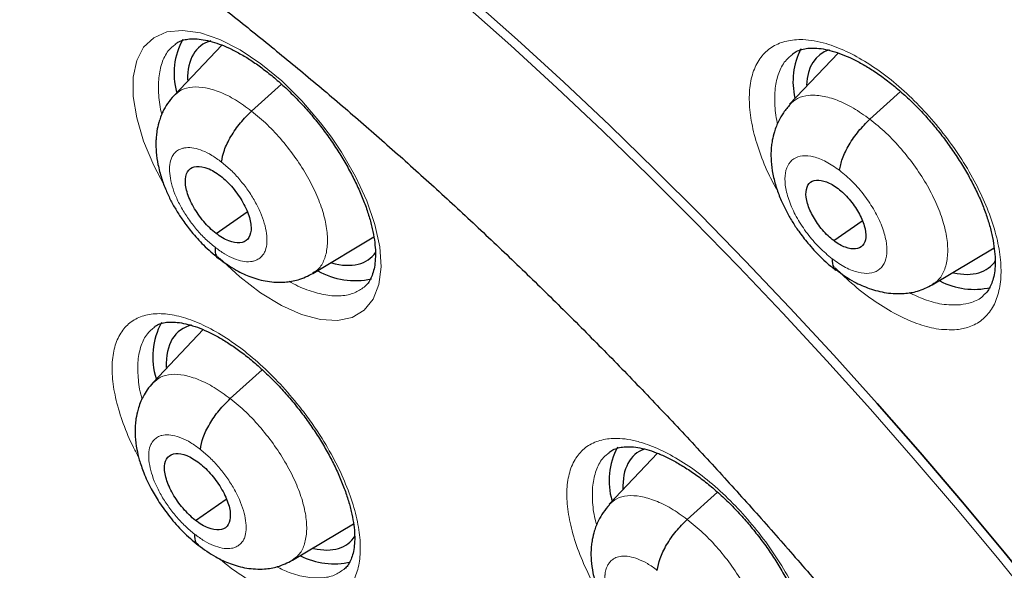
# Model space of a CAD drawing. Header units: millimetres. Extents: x 8 to 2230, y 12 to 2204.
# Tile 133 of 162: x 2051.57 to 2062.43, y 850.45 to 856.53. Entities that reach past the tile are written whole.
import ezdxf

# ---------------------------------------------------------------- set-up
doc = ezdxf.new("R2010")
doc.units = ezdxf.units.MM

msp = doc.modelspace()

# ---------------------------------------------------------------- linework, layer by layer
at = {"color": 7, "linetype": 'Continuous', "lineweight": 30}
for p, q in [((2053.798, 856.248), (2053.272, 855.692)), ((2060.6, 856.16), (2060.065, 855.595)), ((2054.127, 855.519), (2054.456, 855.817)), ((2060.95, 855.429), (2061.288, 855.735)), ((2053.735, 854.168), (2054.077, 854.406)), ((2060.552, 854.089), (2060.866, 854.307)), ((2054.803, 853.727), (2055.476, 854.129)), ((2061.639, 853.601), (2062.322, 854.009)), ((2053.594, 853.106), (2053.04, 852.521)), ((2053.892, 852.345), (2054.244, 852.664)), ((2058.606, 851.742), (2058.073, 851.179)), ((2058.935, 851.011), (2059.268, 851.313)), ((2053.508, 851.001), (2053.846, 851.236)), ((2054.577, 850.56), (2055.253, 850.964))]:
    msp.add_line(p, q, dxfattribs=at)
at = {"color": 7, "linetype": 'Continuous', "lineweight": 30, "flags": 128}
for points in [[(2051.375, 860.666), (2051.891, 860.335), (2052.408, 859.991), (2052.927, 859.632), (2053.446, 859.26), (2053.965, 858.875), (2054.484, 858.477), (2055.003, 858.066), (2055.52, 857.643), (2056.036, 857.209), (2056.551, 856.763), (2057.063, 856.305), (2057.572, 855.837), (2058.079, 855.359), (2058.582, 854.87), (2059.081, 854.372), (2059.576, 853.864), (2060.066, 853.348), (2060.552, 852.824), (2061.031, 852.291), (2061.505, 851.751), (2061.973, 851.203), (2062.434, 850.649), (2062.889, 850.089)], [(2062.889, 850.089), (2062.434, 850.649), (2061.973, 851.203), (2061.505, 851.751), (2061.031, 852.291), (2060.552, 852.824), (2060.066, 853.348), (2059.576, 853.864), (2059.081, 854.372), (2058.582, 854.87), (2058.079, 855.359), (2057.572, 855.837), (2057.063, 856.305), (2056.551, 856.763), (2056.036, 857.209), (2055.52, 857.643), (2055.003, 858.066), (2054.484, 858.477), (2053.965, 858.875), (2053.446, 859.26), (2052.927, 859.632), (2052.408, 859.991), (2051.891, 860.335), (2051.375, 860.666)]]:
    msp.add_lwpolyline(points, dxfattribs=at)
at = {"color": 252, "linetype": 'Continuous', "lineweight": 0, "flags": 128}
for points in [[(2051.3, 860.604), (2051.815, 860.274), (2052.333, 859.929), (2052.851, 859.57), (2053.37, 859.198), (2053.889, 858.813), (2054.408, 858.415), (2054.927, 858.004), (2055.445, 857.582), (2055.961, 857.147), (2056.475, 856.701), (2056.987, 856.244), (2057.497, 855.775), (2058.003, 855.297), (2058.506, 854.808), (2059.005, 854.31), (2059.5, 853.803), (2059.991, 853.287), (2060.476, 852.762), (2060.956, 852.229), (2061.429, 851.689), (2061.897, 851.142), (2062.358, 850.588), (2062.813, 850.027)], [(2053.157, 854.709), (2053.047, 854.92), (2052.935, 855.187), (2052.859, 855.443), (2052.821, 855.681), (2052.821, 855.894), (2052.86, 856.077), (2052.936, 856.223), (2053.049, 856.329), (2053.193, 856.392), (2053.366, 856.41), (2053.562, 856.383), (2053.776, 856.31), (2054.001, 856.195), (2054.231, 856.041), (2054.461, 855.852), (2054.682, 855.633), (2054.889, 855.391), (2055.009, 855.231), (2055.119, 855.066), (2055.274, 854.797), (2055.399, 854.528), (2055.488, 854.267), (2055.541, 854.021), (2055.556, 853.798), (2055.531, 853.603), (2055.468, 853.443), (2055.369, 853.321), (2055.237, 853.242), (2055.074, 853.206), (2054.886, 853.217), (2054.678, 853.273), (2054.457, 853.372), (2054.227, 853.512), (2053.997, 853.689), (2053.772, 853.897), (2053.772, 853.897)]]:
    msp.add_lwpolyline(points, dxfattribs=at)
at = {"color": 7, "linetype": 'Continuous', "lineweight": 30}
for centre, radius, start, end in [((2054.042, 855.936), 0.771, 151.03, 195.543), ((2060.879, 855.846), 0.777, 152.4626, 193.6358), ((2055.27, 854.488), 0.841, 240.5472, 282.2792), ((2062.098, 854.357), 0.806, 242.2465, 283.2485), ((2053.827, 852.805), 0.791, 151.3534, 197.5663), ((2058.848, 851.441), 0.776, 151.839, 196.6423), ((2055.034, 851.331), 0.81, 242.9156, 283.2853)]:
    msp.add_arc(centre, radius, start, end, dxfattribs=at)
for centre, major_axis, ratio, start_param, end_param in [((2054.498, 855.064), (-0.936, 1.172), 0.457639, 6.097901, 6.810627), ((2061.331, 854.965), (-0.938, 1.172), 0.459047, 6.109476, 6.765627), ((2054.498, 855.064), (-0.936, 1.172), 0.457639, 2.585774, 3.277451), ((2061.331, 854.965), (-0.938, 1.172), 0.459047, 2.617691, 3.290117), ((2054.263, 851.92), (-0.935, 1.171), 0.457639, 6.060952, 6.840698), ((2059.304, 850.565), (-0.937, 1.17), 0.45834, 6.125898, 6.830643), ((2054.263, 851.92), (-0.935, 1.171), 0.457639, 2.624961, 3.29627)]:
    msp.add_ellipse(centre, major_axis=major_axis, ratio=ratio, start_param=start_param, end_param=end_param, dxfattribs=at)
for points, knots in [([(2091.276, 812.468), (2091.352, 812.528), (2091.502, 812.645), (2091.705, 812.812), (2091.885, 812.965), (2092.042, 813.104), (2092.188, 813.238), (2092.321, 813.363), (2092.441, 813.48), (2092.551, 813.59), (2092.662, 813.704), (2092.779, 813.827), (2092.894, 813.952), (2093.001, 814.072), (2093.099, 814.184), (2093.186, 814.287), (2093.287, 814.409), (2093.4, 814.548), (2093.526, 814.711), (2093.649, 814.875), (2093.771, 815.044), (2093.892, 815.217), (2094.011, 815.395), (2094.127, 815.575), (2094.24, 815.757), (2094.349, 815.941), (2094.46, 816.134), (2094.574, 816.343), (2094.696, 816.575), (2094.824, 816.835), (2094.97, 817.145), (2095.122, 817.496), (2095.273, 817.872), (2095.406, 818.233), (2095.521, 818.574), (2095.62, 818.888), (2095.686, 819.115), (2095.729, 819.269), (2095.757, 819.368), (2095.789, 819.488), (2095.825, 819.631), (2095.91, 819.976), (2096.028, 820.513), (2096.139, 821.146), (2096.215, 821.669), (2096.266, 822.082), (2096.308, 822.485), (2096.342, 822.879), (2096.367, 823.258), (2096.386, 823.613), (2096.398, 823.936), (2096.406, 824.224), (2096.409, 824.477), (2096.411, 824.692), (2096.41, 824.87), (2096.409, 824.998), (2096.408, 825.083), (2096.408, 825.142), (2096.406, 825.211), (2096.405, 825.304), (2096.402, 825.428), (2096.398, 825.582), (2096.392, 825.76), (2096.381, 826.036), (2096.362, 826.412), (2096.329, 826.899), (2096.286, 827.425), (2096.23, 827.991), (2096.16, 828.586), (2096.064, 829.307), (2095.935, 830.135), (2095.767, 831.063), (2095.589, 831.937), (2095.406, 832.757), (2095.22, 833.522), (2095.028, 834.264), (2094.83, 834.982), (2094.625, 835.685), (2094.371, 836.513), (2094.055, 837.486), (2093.661, 838.619), (2093.227, 839.789), (2092.752, 840.996), (2092.273, 842.149), (2091.796, 843.24), (2091.33, 844.265), (2090.836, 845.308), (2090.322, 846.354), (2089.749, 847.478), (2089.121, 848.665), (2088.436, 849.908), (2087.749, 851.11), (2087.062, 852.269), (2086.426, 853.31), (2085.843, 854.237), (2085.315, 855.058), (2084.778, 855.874), (2084.22, 856.705), (2083.615, 857.586), (2082.957, 858.521), (2082.243, 859.509), (2081.485, 860.532), (2080.682, 861.588), (2079.831, 862.676), (2079.035, 863.665), (2078.304, 864.552), (2077.649, 865.331), (2076.971, 866.121), (2076.271, 866.92), (2075.557, 867.717), (2074.843, 868.497), (2074.085, 869.308), (2073.293, 870.136), (2072.472, 870.973), (2071.689, 871.753), (2070.946, 872.476), (2070.244, 873.145), (2069.584, 873.761), (2069.039, 874.26), (2068.599, 874.657), (2068.26, 874.959), (2067.949, 875.234), (2067.674, 875.475), (2067.46, 875.661), (2067.3, 875.799), (2067.182, 875.9), (2067.058, 876.007), (2066.905, 876.138), (2066.708, 876.305), (2066.474, 876.502), (2066.207, 876.726), (2065.908, 876.973), (2065.577, 877.245), (2065.229, 877.528), (2064.878, 877.81), (2064.389, 878.198), (2063.775, 878.676), (2063.072, 879.211), (2062.437, 879.682), (2061.852, 880.108), (2061.265, 880.526), (2060.651, 880.955), (2059.998, 881.399), (2059.309, 881.857), (2058.593, 882.318), (2057.876, 882.767), (2057.181, 883.187), (2056.717, 883.462), (2056.485, 883.594), (2056.471, 883.602)], [0, 0, 0, 0, 0.0042077, 0.0082656, 0.0121942, 0.0159248, 0.0192828, 0.0222635, 0.025087, 0.0274445, 0.0301951, 0.0333074, 0.0363414, 0.0391559, 0.0417511, 0.0441273, 0.0462845, 0.0500415, 0.0536049, 0.057244, 0.060959, 0.0647457, 0.0685605, 0.0723922, 0.0762278, 0.0800446, 0.0838669, 0.0880517, 0.0927157, 0.0978595, 0.1034175, 0.1108565, 0.1178811, 0.1244908, 0.1306551, 0.136254, 0.141145, 0.1425561, 0.1442438, 0.1463224, 0.1487919, 0.151607, 0.164055, 0.1758629, 0.1825868, 0.189083, 0.1953511, 0.2013911, 0.2071965, 0.2125514, 0.217349, 0.2215892, 0.2252718, 0.2283967, 0.2309638, 0.232973, 0.2338958, 0.2346271, 0.2355301, 0.2368686, 0.2386424, 0.2408517, 0.2434653, 0.2462327, 0.2525492, 0.25933, 0.266575, 0.274284, 0.28244, 0.2906031, 0.303052, 0.3150371, 0.3265577, 0.3364509, 0.3459731, 0.3551243, 0.3639047, 0.3723252, 0.3807252, 0.3938239, 0.4072503, 0.4210066, 0.4350949, 0.4495177, 0.4610865, 0.4728647, 0.4848539, 0.4969042, 0.50868, 0.5232519, 0.5373587, 0.5509994, 0.5641721, 0.5768748, 0.586525, 0.5958834, 0.6050539, 0.614582, 0.6245464, 0.6355915, 0.6471277, 0.6591551, 0.6716742, 0.6846853, 0.6981888, 0.707561, 0.7171571, 0.7269774, 0.7370222, 0.7472853, 0.7573912, 0.7671239, 0.7789713, 0.7902141, 0.8008515, 0.8108829, 0.8203077, 0.8291254, 0.8373355, 0.8420902, 0.8466142, 0.8507949, 0.8544312, 0.8575189, 0.8592433, 0.8607325, 0.8621693, 0.8641563, 0.8667408, 0.8699231, 0.8733271, 0.8772235, 0.8816128, 0.8862861, 0.890855, 0.8953109, 0.9053658, 0.9147908, 0.9226729, 0.9300628, 0.9375455, 0.9454494, 0.9539496, 0.9628899, 0.9722711, 0.9818121, 0.9908807, 0.9994521, 1, 1, 1, 1]), ([(2048.207, 876.227), (2048.32, 876.162), (2048.646, 875.972), (2049.188, 875.649), (2049.833, 875.253), (2050.481, 874.844), (2051.13, 874.422), (2051.781, 873.987), (2052.433, 873.54), (2053.086, 873.081), (2053.74, 872.61), (2054.394, 872.127), (2055.048, 871.633), (2055.702, 871.127), (2056.356, 870.61), (2057.008, 870.082), (2057.66, 869.543), (2058.311, 868.993), (2058.96, 868.433), (2059.608, 867.863), (2060.253, 867.283), (2060.896, 866.694), (2061.537, 866.095), (2062.175, 865.487), (2062.81, 864.87), (2063.441, 864.244), (2064.069, 863.61), (2064.693, 862.967), (2065.312, 862.317), (2065.928, 861.659), (2066.539, 860.993), (2067.145, 860.321), (2067.746, 859.642), (2068.341, 858.956), (2068.931, 858.264), (2069.515, 857.565), (2070.093, 856.862), (2070.665, 856.152), (2071.23, 855.438), (2071.788, 854.718), (2072.34, 853.995), (2072.884, 853.266), (2073.42, 852.534), (2073.949, 851.799), (2074.471, 851.059), (2074.984, 850.317), (2075.488, 849.572), (2075.985, 848.825), (2076.472, 848.075), (2076.951, 847.324), (2077.42, 846.571), (2077.881, 845.816), (2078.331, 845.061), (2078.773, 844.305), (2079.204, 843.549), (2079.625, 842.793), (2080.036, 842.037), (2080.437, 841.282), (2080.827, 840.528), (2081.207, 839.775), (2081.576, 839.023), (2081.933, 838.274), (2082.28, 837.526), (2082.616, 836.781), (2082.94, 836.039), (2083.252, 835.3), (2083.553, 834.564), (2083.843, 833.832), (2084.12, 833.104), (2084.385, 832.381), (2084.639, 831.662), (2084.88, 830.947), (2085.109, 830.238), (2085.325, 829.535), (2085.53, 828.837), (2085.721, 828.145), (2085.9, 827.46), (2086.067, 826.781), (2086.221, 826.11), (2086.362, 825.445), (2086.49, 824.788), (2086.605, 824.139), (2086.708, 823.497), (2086.798, 822.864), (2086.874, 822.24), (2086.938, 821.624), (2086.989, 821.018), (2087.027, 820.42), (2087.052, 819.832), (2087.064, 819.254), (2087.064, 818.686), (2087.05, 818.128), (2087.024, 817.581), (2086.984, 817.044), (2086.932, 816.518), (2086.867, 816.004), (2086.79, 815.5), (2086.699, 815.008), (2086.597, 814.527), (2086.481, 814.058), (2086.353, 813.601), (2086.213, 813.156), (2086.06, 812.723), (2085.895, 812.303), (2085.717, 811.895), (2085.527, 811.499), (2085.325, 811.116), (2085.11, 810.746), (2084.884, 810.389), (2084.645, 810.045), (2084.394, 809.715), (2084.13, 809.397), (2083.856, 809.093), (2083.568, 808.804), (2083.361, 808.608), (2083.248, 808.512), (2083.237, 808.504)], [0, 0, 0, 0, 0.004666, 0.013525, 0.022386, 0.031248, 0.040111, 0.048976, 0.057841, 0.066707, 0.075574, 0.084443, 0.093312, 0.102182, 0.111052, 0.119924, 0.128796, 0.137669, 0.146543, 0.155417, 0.164292, 0.173167, 0.182043, 0.19092, 0.199797, 0.208674, 0.217552, 0.22643, 0.235308, 0.244187, 0.253065, 0.261944, 0.270824, 0.279703, 0.288583, 0.297462, 0.306342, 0.315222, 0.324102, 0.332981, 0.341861, 0.350741, 0.35962, 0.3685, 0.377379, 0.386258, 0.395137, 0.404015, 0.412893, 0.421771, 0.430649, 0.439526, 0.448402, 0.457279, 0.466154, 0.47503, 0.483904, 0.492778, 0.501652, 0.510525, 0.519397, 0.528268, 0.537138, 0.546008, 0.554877, 0.563745, 0.572611, 0.581477, 0.590342, 0.599206, 0.608069, 0.61693, 0.62579, 0.634649, 0.643507, 0.652364, 0.661219, 0.670073, 0.678925, 0.687776, 0.696626, 0.705475, 0.714322, 0.723168, 0.732013, 0.740858, 0.749701, 0.758543, 0.767386, 0.776228, 0.78507, 0.793912, 0.802755, 0.8116, 0.820446, 0.829295, 0.838147, 0.847003, 0.855864, 0.864731, 0.873605, 0.882487, 0.891378, 0.90028, 0.909194, 0.918121, 0.927061, 0.936017, 0.944988, 0.953975, 0.962977, 0.971994, 0.981025, 0.990068, 0.99912, 1, 1, 1, 1]), ([(2053.665, 856.772), (2053.746, 856.708), (2053.983, 856.523), (2054.375, 856.207), (2054.84, 855.822), (2055.304, 855.427), (2055.766, 855.021), (2056.227, 854.605), (2056.686, 854.179), (2057.142, 853.745), (2057.595, 853.301), (2058.046, 852.848), (2058.492, 852.388), (2058.935, 851.919), (2059.373, 851.443), (2059.807, 850.96), (2060.235, 850.47), (2060.659, 849.974), (2061.076, 849.472), (2061.487, 848.964), (2061.892, 848.451), (2062.29, 847.934), (2062.681, 847.412), (2063.065, 846.887), (2063.441, 846.358), (2063.809, 845.826), (2064.168, 845.291), (2064.519, 844.755), (2064.862, 844.217), (2065.195, 843.677), (2065.518, 843.137), (2065.832, 842.596), (2066.136, 842.056), (2066.43, 841.516), (2066.714, 840.978), (2066.986, 840.44), (2067.249, 839.905), (2067.5, 839.372), (2067.74, 838.842), (2067.968, 838.315), (2068.185, 837.792), (2068.391, 837.274), (2068.584, 836.76), (2068.766, 836.251), (2068.935, 835.747), (2069.093, 835.25), (2069.238, 834.759), (2069.371, 834.275), (2069.491, 833.798), (2069.6, 833.329), (2069.695, 832.869), (2069.779, 832.416), (2069.849, 831.973), (2069.908, 831.539), (2069.954, 831.115), (2069.988, 830.701), (2070.01, 830.297), (2070.02, 829.905), (2070.017, 829.523), (2070.004, 829.152), (2069.978, 828.794), (2069.941, 828.447), (2069.892, 828.112), (2069.833, 827.789), (2069.762, 827.479), (2069.681, 827.18), (2069.589, 826.895), (2069.486, 826.621), (2069.373, 826.36), (2069.249, 826.11), (2069.114, 825.873), (2068.967, 825.647), (2068.809, 825.433), (2068.64, 825.231), (2068.457, 825.041), (2068.299, 824.894), (2068.198, 824.815), (2068.167, 824.79)], [0, 0, 0, 0, 0.00708, 0.020534, 0.033994, 0.047461, 0.060933, 0.074412, 0.087895, 0.101384, 0.114876, 0.128373, 0.141872, 0.155375, 0.16888, 0.182388, 0.195897, 0.209408, 0.222919, 0.236431, 0.249944, 0.263456, 0.276967, 0.290478, 0.303987, 0.317494, 0.330999, 0.344502, 0.358001, 0.371497, 0.384989, 0.398477, 0.41196, 0.425438, 0.43891, 0.452376, 0.465836, 0.479288, 0.492732, 0.506168, 0.519596, 0.533014, 0.546422, 0.55982, 0.573207, 0.586582, 0.599946, 0.613297, 0.626635, 0.639961, 0.653273, 0.666573, 0.679859, 0.693134, 0.706397, 0.71965, 0.732895, 0.746134, 0.75937, 0.772606, 0.785847, 0.799098, 0.812368, 0.825665, 0.839, 0.852387, 0.86584, 0.879379, 0.893024, 0.906796, 0.920721, 0.93482, 0.949113, 0.96361, 0.978307, 0.99318, 1, 1, 1, 1]), ([(2053.284, 856.257), (2053.293, 856.265), (2053.316, 856.283), (2053.361, 856.301), (2053.424, 856.315), (2053.501, 856.318), (2053.591, 856.309), (2053.69, 856.287), (2053.797, 856.251), (2053.91, 856.201), (2054.028, 856.138), (2054.149, 856.062), (2054.272, 855.973), (2054.396, 855.873), (2054.52, 855.761), (2054.643, 855.638), (2054.762, 855.508), (2054.876, 855.37), (2054.982, 855.228), (2055.08, 855.082), (2055.169, 854.935), (2055.249, 854.786), (2055.32, 854.638), (2055.379, 854.493), (2055.426, 854.352), (2055.461, 854.219), (2055.484, 854.096), (2055.495, 853.984), (2055.494, 853.884), (2055.484, 853.795), (2055.464, 853.719), (2055.437, 853.656), (2055.405, 853.607), (2055.38, 853.585), (2055.368, 853.574)], [0, 0, 0, 0, 0.023319, 0.056185, 0.086938, 0.119713, 0.1514, 0.182755, 0.214046, 0.245306, 0.276488, 0.307434, 0.338198, 0.369566, 0.401329, 0.433367, 0.465538, 0.497662, 0.529613, 0.561211, 0.592729, 0.624515, 0.65646, 0.688404, 0.720167, 0.751604, 0.78261, 0.81301, 0.843183, 0.873808, 0.904776, 0.936317, 0.968993, 1, 1, 1, 1]), ([(2060.093, 856.145), (2060.107, 856.156), (2060.138, 856.179), (2060.195, 856.2), (2060.264, 856.214), (2060.343, 856.216), (2060.433, 856.207), (2060.534, 856.184), (2060.643, 856.147), (2060.757, 856.098), (2060.878, 856.034), (2061.003, 855.957), (2061.13, 855.866), (2061.258, 855.764), (2061.383, 855.652), (2061.505, 855.531), (2061.622, 855.401), (2061.734, 855.265), (2061.84, 855.122), (2061.939, 854.975), (2062.029, 854.825), (2062.108, 854.677), (2062.176, 854.531), (2062.231, 854.389), (2062.274, 854.253), (2062.306, 854.121), (2062.326, 853.996), (2062.335, 853.881), (2062.332, 853.778), (2062.319, 853.69), (2062.297, 853.617), (2062.268, 853.557), (2062.237, 853.512), (2062.211, 853.492), (2062.2, 853.483)], [0, 0, 0, 0, 0.031337, 0.064968, 0.096249, 0.126207, 0.158076, 0.189063, 0.219474, 0.250241, 0.281446, 0.313016, 0.344825, 0.376737, 0.408591, 0.440183, 0.471539, 0.50327, 0.535341, 0.567598, 0.599826, 0.631801, 0.663353, 0.694374, 0.725237, 0.75662, 0.788209, 0.819729, 0.850917, 0.881648, 0.912, 0.942435, 0.976097, 1, 1, 1, 1]), ([(2053.271, 855.691), (2053.246, 855.662), (2053.199, 855.608), (2053.143, 855.507), (2053.104, 855.404), (2053.083, 855.309), (2053.074, 855.237), (2053.07, 855.159), (2053.073, 855.058), (2053.092, 854.925), (2053.129, 854.784), (2053.179, 854.65), (2053.235, 854.53), (2053.297, 854.42), (2053.372, 854.305), (2053.47, 854.176), (2053.602, 854.027), (2053.706, 853.94), (2053.763, 853.893)], [0, 0, 0, 0, 0.060948, 0.114084, 0.179215, 0.227395, 0.259297, 0.286434, 0.344808, 0.41591, 0.492254, 0.559846, 0.619113, 0.675937, 0.733503, 0.80638, 0.894945, 1, 1, 1, 1]), ([(2053.795, 854.956), (2053.803, 854.999), (2053.818, 855.083), (2053.895, 855.238), (2054, 855.393), (2054.085, 855.477), (2054.127, 855.519)], [0, 0, 0, 0, 0.24878, 0.499593, 0.750358, 1, 1, 1, 1]), ([(2060.071, 855.593), (2060.045, 855.563), (2059.997, 855.507), (2059.939, 855.405), (2059.898, 855.302), (2059.875, 855.208), (2059.864, 855.136), (2059.858, 855.06), (2059.859, 854.958), (2059.877, 854.821), (2059.916, 854.675), (2059.968, 854.537), (2060.027, 854.414), (2060.092, 854.3), (2060.17, 854.182), (2060.272, 854.05), (2060.381, 853.931), (2060.486, 853.833), (2060.545, 853.786), (2060.576, 853.762)], [0, 0, 0, 0, 0.061218, 0.114475, 0.179387, 0.226908, 0.257905, 0.284609, 0.342691, 0.41401, 0.490625, 0.558504, 0.617978, 0.675158, 0.733099, 0.806237, 0.894887, 0.9453, 1, 1, 1, 1]), ([(2060.616, 854.865), (2060.624, 854.907), (2060.64, 854.992), (2060.717, 855.147), (2060.823, 855.302), (2060.908, 855.387), (2060.95, 855.429)], [0, 0, 0, 0, 0.248328, 0.499416, 0.750539, 1, 1, 1, 1]), ([(2053.735, 854.168), (2053.711, 854.188), (2053.664, 854.227), (2053.576, 854.324), (2053.48, 854.461), (2053.406, 854.63), (2053.388, 854.776), (2053.425, 854.878), (2053.515, 854.919), (2053.619, 854.9), (2053.712, 854.856), (2053.759, 854.821), (2053.783, 854.804)], [0, 0, 0, 0, 0.062836, 0.125532, 0.250817, 0.37552, 0.5, 0.62448, 0.749183, 0.874468, 0.937165, 1, 1, 1, 1]), ([(2053.783, 854.804), (2053.807, 854.784), (2053.854, 854.745), (2053.943, 854.648), (2054.038, 854.511), (2054.112, 854.342), (2054.13, 854.197), (2054.093, 854.094), (2054.003, 854.054), (2053.899, 854.072), (2053.806, 854.116), (2053.759, 854.151), (2053.735, 854.168)], [0, 0, 0, 0, 0.062836, 0.125532, 0.250817, 0.37552, 0.5, 0.62448, 0.749183, 0.874468, 0.937165, 1, 1, 1, 1]), ([(2060.552, 854.089), (2060.531, 854.106), (2060.488, 854.141), (2060.407, 854.228), (2060.321, 854.351), (2060.254, 854.502), (2060.238, 854.634), (2060.272, 854.727), (2060.355, 854.765), (2060.45, 854.749), (2060.534, 854.71), (2060.578, 854.679), (2060.599, 854.664)], [0, 0, 0, 0, 0.062834, 0.125529, 0.250812, 0.375514, 0.499991, 0.624476, 0.749185, 0.874468, 0.937164, 1, 1, 1, 1]), ([(2060.599, 854.664), (2060.621, 854.646), (2060.664, 854.611), (2060.744, 854.524), (2060.831, 854.402), (2060.898, 854.25), (2060.913, 854.119), (2060.879, 854.025), (2060.797, 853.988), (2060.702, 854.003), (2060.617, 854.042), (2060.574, 854.073), (2060.552, 854.089)], [0, 0, 0, 0, 0.062834, 0.12553, 0.250813, 0.375514, 0.499992, 0.624477, 0.749186, 0.874468, 0.937164, 1, 1, 1, 1]), ([(2053.724, 854.016), (2053.724, 853.979), (2053.724, 853.925), (2053.756, 853.906), (2053.767, 853.9)], [0, 0, 0, 0, 0.67291, 1, 1, 1, 1]), ([(2053.762, 853.894), (2053.827, 853.847), (2053.943, 853.763), (2054.125, 853.682), (2054.297, 853.633), (2054.483, 853.624), (2054.654, 853.653), (2054.75, 853.701), (2054.803, 853.727)], [0, 0, 0, 0, 0.1973389, 0.353058, 0.5269939, 0.6995975, 0.8333643, 1, 1, 1, 1]), ([(2060.536, 853.888), (2060.536, 853.852), (2060.537, 853.796), (2060.571, 853.778), (2060.583, 853.771)], [0, 0, 0, 0, 0.649667, 1, 1, 1, 1]), ([(2060.574, 853.768), (2060.642, 853.72), (2060.762, 853.635), (2060.95, 853.555), (2061.129, 853.507), (2061.317, 853.499), (2061.49, 853.527), (2061.587, 853.575), (2061.641, 853.602)], [0, 0, 0, 0, 0.197998, 0.354386, 0.529144, 0.701354, 0.834362, 1, 1, 1, 1]), ([(2053.051, 853.133), (2053.06, 853.14), (2053.081, 853.158), (2053.125, 853.175), (2053.187, 853.189), (2053.262, 853.192), (2053.351, 853.182), (2053.449, 853.16), (2053.556, 853.124), (2053.669, 853.074), (2053.786, 853.011), (2053.907, 852.935), (2054.03, 852.847), (2054.154, 852.747), (2054.278, 852.636), (2054.401, 852.514), (2054.521, 852.383), (2054.635, 852.246), (2054.743, 852.104), (2054.842, 851.959), (2054.932, 851.812), (2055.013, 851.664), (2055.084, 851.517), (2055.144, 851.371), (2055.193, 851.231), (2055.229, 851.099), (2055.253, 850.976), (2055.265, 850.865), (2055.266, 850.765), (2055.256, 850.676), (2055.238, 850.601), (2055.212, 850.539), (2055.181, 850.49), (2055.157, 850.468), (2055.144, 850.457)], [0, 0, 0, 0, 0.023182, 0.055915, 0.08654, 0.119178, 0.150748, 0.182018, 0.213251, 0.24448, 0.275647, 0.306598, 0.337351, 0.368704, 0.400455, 0.432486, 0.464655, 0.496783, 0.528741, 0.560355, 0.591859, 0.623631, 0.655565, 0.687501, 0.719256, 0.750686, 0.78168, 0.812069, 0.842183, 0.872737, 0.903616, 0.935045, 0.967592, 1, 1, 1, 1]), ([(2053.039, 852.52), (2053.017, 852.495), (2052.976, 852.448), (2052.918, 852.351), (2052.875, 852.242), (2052.852, 852.134), (2052.841, 852.031), (2052.841, 851.919), (2052.857, 851.793), (2052.889, 851.66), (2052.938, 851.516), (2053.012, 851.357), (2053.11, 851.193), (2053.226, 851.032), (2053.371, 850.867), (2053.48, 850.775), (2053.537, 850.728)], [0, 0, 0, 0, 0.052451, 0.099187, 0.175527, 0.229829, 0.263782, 0.326388, 0.399314, 0.458804, 0.534517, 0.626253, 0.705763, 0.794496, 0.892448, 1, 1, 1, 1]), ([(2053.562, 851.784), (2053.569, 851.826), (2053.584, 851.911), (2053.66, 852.065), (2053.765, 852.219), (2053.85, 852.303), (2053.892, 852.345)], [0, 0, 0, 0, 0.249032, 0.499694, 0.75025, 1, 1, 1, 1]), ([(2053.508, 851.001), (2053.484, 851.02), (2053.437, 851.06), (2053.348, 851.157), (2053.252, 851.293), (2053.177, 851.461), (2053.158, 851.606), (2053.194, 851.708), (2053.284, 851.748), (2053.387, 851.729), (2053.48, 851.685), (2053.527, 851.65), (2053.551, 851.633)], [0, 0, 0, 0, 0.062836, 0.125534, 0.25082, 0.375521, 0.5, 0.624479, 0.74918, 0.874466, 0.937164, 1, 1, 1, 1]), ([(2058.07, 851.749), (2058.084, 851.76), (2058.113, 851.781), (2058.169, 851.801), (2058.238, 851.814), (2058.318, 851.815), (2058.411, 851.803), (2058.512, 851.778), (2058.62, 851.739), (2058.734, 851.687), (2058.854, 851.621), (2058.979, 851.542), (2059.106, 851.45), (2059.233, 851.347), (2059.358, 851.233), (2059.48, 851.111), (2059.597, 850.981), (2059.709, 850.844), (2059.815, 850.701), (2059.914, 850.554), (2060.003, 850.405), (2060.083, 850.257), (2060.15, 850.112), (2060.205, 849.972), (2060.249, 849.837), (2060.281, 849.707), (2060.302, 849.584), (2060.31, 849.472), (2060.308, 849.372), (2060.296, 849.286), (2060.275, 849.217), (2060.248, 849.16), (2060.218, 849.12), (2060.195, 849.101), (2060.185, 849.094)], [0, 0, 0, 0, 0.032702, 0.06605, 0.097061, 0.130096, 0.161681, 0.192443, 0.222696, 0.25341, 0.284586, 0.316139, 0.347938, 0.379843, 0.411692, 0.443271, 0.474627, 0.506372, 0.538446, 0.570696, 0.602901, 0.634844, 0.666358, 0.697332, 0.728159, 0.759501, 0.791025, 0.822441, 0.853497, 0.884069, 0.914256, 0.944545, 0.978376, 1, 1, 1, 1]), ([(2053.551, 851.633), (2053.575, 851.613), (2053.622, 851.574), (2053.711, 851.477), (2053.807, 851.34), (2053.882, 851.172), (2053.901, 851.027), (2053.865, 850.925), (2053.775, 850.886), (2053.672, 850.905), (2053.579, 850.949), (2053.532, 850.983), (2053.508, 851.001)], [0, 0, 0, 0, 0.062836, 0.125534, 0.25082, 0.375521, 0.5, 0.624479, 0.74918, 0.874466, 0.937164, 1, 1, 1, 1]), ([(2058.079, 851.176), (2058.054, 851.148), (2058.007, 851.093), (2057.95, 850.994), (2057.91, 850.894), (2057.888, 850.8), (2057.877, 850.729), (2057.871, 850.652), (2057.873, 850.551), (2057.892, 850.417), (2057.93, 850.275), (2057.982, 850.14), (2058.04, 850.021), (2058.104, 849.911), (2058.18, 849.796), (2058.279, 849.667), (2058.412, 849.52), (2058.518, 849.434), (2058.575, 849.387)], [0, 0, 0, 0, 0.061161, 0.114465, 0.179642, 0.227629, 0.25923, 0.286272, 0.344626, 0.415911, 0.492449, 0.560239, 0.619594, 0.676562, 0.734244, 0.80708, 0.895404, 1, 1, 1, 1]), ([(2058.604, 850.449), (2058.612, 850.491), (2058.627, 850.576), (2058.703, 850.73), (2058.809, 850.885), (2058.893, 850.969), (2058.935, 851.011)], [0, 0, 0, 0, 0.248669, 0.499551, 0.750393, 1, 1, 1, 1]), ([(2053.497, 850.849), (2053.498, 850.813), (2053.498, 850.76), (2053.53, 850.741), (2053.54, 850.735)], [0, 0, 0, 0, 0.683644, 1, 1, 1, 1]), ([(2053.535, 850.729), (2053.6, 850.682), (2053.717, 850.598), (2053.897, 850.517), (2054.069, 850.467), (2054.256, 850.458), (2054.428, 850.486), (2054.524, 850.534), (2054.577, 850.56)], [0, 0, 0, 0, 0.196826, 0.352243, 0.525958, 0.6987, 0.83283, 1, 1, 1, 1])]:
    msp.add_open_spline(points, degree=3, knots=knots, dxfattribs=at)
at = {"color": 252, "linetype": 'Continuous', "lineweight": 0}
for points, knots in [([(2055.526, 883.511), (2056.515, 882.917), (2058.493, 881.729), (2061.5, 879.623), (2064.506, 877.298), (2067.493, 874.75), (2070.436, 872.005), (2073.312, 869.082), (2076.098, 866.005), (2078.773, 862.798), (2081.316, 859.485), (2083.707, 856.094), (2085.927, 852.649), (2087.959, 849.179), (2089.787, 845.711), (2091.396, 842.272), (2092.775, 838.887), (2093.911, 835.586), (2094.797, 832.392), (2095.425, 829.331), (2095.791, 826.427), (2095.891, 823.702), (2095.725, 821.179), (2095.294, 818.877), (2094.603, 816.811), (2093.649, 815.009), (2092.552, 813.55), (2091.666, 812.83), (2091.274, 812.511)], [0, 0, 0, 0, 0.038766, 0.077532, 0.116298, 0.155064, 0.19383, 0.232596, 0.271362, 0.310128, 0.348894, 0.387661, 0.426427, 0.465193, 0.503959, 0.542725, 0.581491, 0.620257, 0.659023, 0.697789, 0.736555, 0.775321, 0.814087, 0.852853, 0.891619, 0.930385, 0.969151, 1, 1, 1, 1]), ([(2061.911, 853.106), (2061.957, 853.114), (2062.061, 853.132), (2062.192, 853.207), (2062.3, 853.326), (2062.37, 853.486), (2062.403, 853.679), (2062.395, 853.903), (2062.349, 854.149), (2062.264, 854.411), (2062.143, 854.681), (2061.99, 854.952), (2061.81, 855.215), (2061.607, 855.464), (2061.387, 855.692), (2061.156, 855.891), (2060.921, 856.057), (2060.689, 856.185), (2060.493, 856.26), (2060.335, 856.297), (2060.186, 856.313), (2060.028, 856.299), (2059.875, 856.239), (2059.755, 856.134), (2059.669, 855.989), (2059.623, 855.807), (2059.615, 855.595), (2059.647, 855.356), (2059.718, 855.1), (2059.814, 854.854), (2059.899, 854.697), (2059.936, 854.63)], [0, 0, 0, 0, 0.028944, 0.064932, 0.10092, 0.13693, 0.17294, 0.20895, 0.244961, 0.280951, 0.316941, 0.352897, 0.388853, 0.424778, 0.460703, 0.496613, 0.532523, 0.56844, 0.604357, 0.626759, 0.649161, 0.685163, 0.721166, 0.757167, 0.793169, 0.829182, 0.865194, 0.9012, 0.937207, 0.973187, 1, 1, 1, 1]), ([(2053.286, 856.255), (2053.258, 856.233), (2053.195, 856.181), (2053.134, 856.055), (2053.097, 855.892), (2053.1, 855.698), (2053.114, 855.558), (2053.137, 855.481), (2053.137, 855.481)], [0, 0, 0, 0, 0.160288, 0.369898, 0.579509, 0.789062, 0.998614, 1, 1, 1, 1]), ([(2059.932, 855.38), (2059.931, 855.383), (2059.91, 855.463), (2059.898, 855.605), (2059.903, 855.798), (2059.948, 855.96), (2060.012, 856.078), (2060.073, 856.125), (2060.096, 856.143)], [0, 0, 0, 0, 0.009364, 0.224012, 0.43871, 0.65341, 0.868046, 1, 1, 1, 1]), ([(2053.274, 855.69), (2053.299, 855.713), (2053.353, 855.762), (2053.471, 855.79), (2053.615, 855.782), (2053.777, 855.733), (2053.95, 855.649), (2054.068, 855.562), (2054.127, 855.519)], [0, 0, 0, 0, 0.1482, 0.318489, 0.4888, 0.659172, 0.82947, 1, 1, 1, 1]), ([(2060.067, 855.593), (2060.094, 855.617), (2060.15, 855.668), (2060.273, 855.699), (2060.422, 855.692), (2060.589, 855.644), (2060.768, 855.56), (2060.889, 855.472), (2060.95, 855.429)], [0, 0, 0, 0, 0.149201, 0.31929, 0.489401, 0.659572, 0.829669, 1, 1, 1, 1]), ([(2054.127, 855.519), (2054.186, 855.47), (2054.303, 855.373), (2054.468, 855.194), (2054.619, 854.999), (2054.749, 854.794), (2054.852, 854.587), (2054.925, 854.385), (2054.963, 854.198), (2054.968, 854.031), (2054.939, 853.891), (2054.885, 853.785), (2054.826, 853.747), (2054.8, 853.73)], [0, 0, 0, 0, 0.092848, 0.18557, 0.278331, 0.37106, 0.463777, 0.556415, 0.649004, 0.741716, 0.834428, 0.927017, 1, 1, 1, 1]), ([(2060.95, 855.429), (2061.011, 855.38), (2061.131, 855.282), (2061.302, 855.1), (2061.457, 854.903), (2061.59, 854.694), (2061.695, 854.483), (2061.77, 854.277), (2061.809, 854.086), (2061.813, 853.915), (2061.782, 853.771), (2061.725, 853.662), (2061.664, 853.622), (2061.637, 853.604)], [0, 0, 0, 0, 0.092799, 0.185473, 0.278186, 0.370866, 0.463535, 0.556124, 0.648663, 0.741325, 0.83399, 0.926533, 1, 1, 1, 1]), ([(2053.724, 854.016), (2053.688, 854.045), (2053.618, 854.103), (2053.519, 854.21), (2053.429, 854.327), (2053.352, 854.449), (2053.291, 854.573), (2053.248, 854.693), (2053.224, 854.806), (2053.219, 854.908), (2053.232, 854.981), (2053.251, 855.02), (2053.263, 855.037), (2053.27, 855.046), (2053.275, 855.051), (2053.282, 855.059), (2053.298, 855.076), (2053.327, 855.096), (2053.367, 855.11), (2053.418, 855.118), (2053.489, 855.114), (2053.585, 855.085), (2053.689, 855.035), (2053.759, 854.983), (2053.795, 854.956)], [0, 0, 0, 0, 0.062599, 0.124982, 0.187343, 0.249638, 0.311873, 0.374277, 0.436893, 0.499547, 0.562188, 0.597231, 0.606408, 0.615581, 0.624751, 0.626587, 0.642356, 0.687304, 0.72101, 0.749871, 0.812374, 0.874893, 0.937368, 1, 1, 1, 1]), ([(2060.536, 853.888), (2060.487, 853.928), (2060.39, 854.01), (2060.257, 854.165), (2060.146, 854.333), (2060.064, 854.504), (2060.017, 854.667), (2060.008, 854.809), (2060.038, 854.922), (2060.105, 854.998), (2060.203, 855.032), (2060.327, 855.02), (2060.468, 854.967), (2060.567, 854.899), (2060.616, 854.865)], [0, 0, 0, 0, 0.083336, 0.16667, 0.250005, 0.333339, 0.41667, 0.500002, 0.583336, 0.666665, 0.750002, 0.833337, 0.916667, 1, 1, 1, 1]), ([(2053.795, 854.956), (2053.83, 854.927), (2053.9, 854.87), (2053.999, 854.762), (2054.089, 854.646), (2054.166, 854.523), (2054.228, 854.4), (2054.271, 854.279), (2054.295, 854.166), (2054.3, 854.065), (2054.286, 853.991), (2054.267, 853.952), (2054.255, 853.935), (2054.249, 853.927), (2054.244, 853.921), (2054.237, 853.914), (2054.22, 853.897), (2054.191, 853.877), (2054.152, 853.863), (2054.101, 853.854), (2054.03, 853.858), (2053.933, 853.887), (2053.83, 853.938), (2053.759, 853.99), (2053.724, 854.016)], [0, 0, 0, 0, 0.062599, 0.124982, 0.187343, 0.249638, 0.311873, 0.374277, 0.436893, 0.499547, 0.562188, 0.597231, 0.606408, 0.615581, 0.624751, 0.626587, 0.642356, 0.687304, 0.721008, 0.749871, 0.812374, 0.874893, 0.937368, 1, 1, 1, 1]), ([(2060.616, 854.865), (2060.665, 854.824), (2060.762, 854.743), (2060.895, 854.587), (2061.006, 854.419), (2061.088, 854.248), (2061.135, 854.086), (2061.144, 853.943), (2061.114, 853.83), (2061.047, 853.754), (2060.949, 853.721), (2060.825, 853.732), (2060.683, 853.785), (2060.585, 853.854), (2060.536, 853.888)], [0, 0, 0, 0, 0.083333, 0.166663, 0.249997, 0.333334, 0.416662, 0.499996, 0.583328, 0.666659, 0.749994, 0.833329, 0.916664, 1, 1, 1, 1]), ([(2060.567, 853.789), (2060.636, 853.723), (2060.78, 853.584), (2061.009, 853.412), (2061.243, 853.269), (2061.47, 853.168), (2061.7, 853.103), (2061.837, 853.105), (2061.911, 853.106)], [0, 0, 0, 0, 0.150636, 0.314067, 0.477499, 0.640994, 0.80449, 1, 1, 1, 1]), ([(2054.543, 853.64), (2054.55, 853.636), (2054.625, 853.589), (2054.763, 853.535), (2054.95, 853.482), (2055.119, 853.474), (2055.262, 853.502), (2055.334, 853.552), (2055.368, 853.576)], [0, 0, 0, 0, 0.01903, 0.219729, 0.420524, 0.62132, 0.822193, 1, 1, 1, 1]), ([(2061.95, 853.381), (2061.883, 853.379), (2061.76, 853.377), (2061.565, 853.429), (2061.44, 853.488), (2061.383, 853.515)], [0, 0, 0, 0, 0.395304, 0.725878, 1, 1, 1, 1]), ([(2062.201, 853.482), (2062.2, 853.48), (2062.167, 853.443), (2062.083, 853.406), (2061.991, 853.388), (2061.95, 853.381)], [0, 0, 0, 0, 0.021374, 0.563774, 1, 1, 1, 1]), ([(2052.882, 851.694), (2052.863, 851.731), (2052.794, 851.857), (2052.706, 852.072), (2052.627, 852.328), (2052.587, 852.565), (2052.585, 852.779), (2052.624, 852.96), (2052.699, 853.106), (2052.81, 853.211), (2052.954, 853.273), (2053.126, 853.29), (2053.322, 853.262), (2053.536, 853.188), (2053.762, 853.072), (2053.994, 852.917), (2054.224, 852.727), (2054.447, 852.507), (2054.63, 852.294), (2054.774, 852.102), (2054.908, 851.905), (2055.045, 851.669), (2055.171, 851.4), (2055.263, 851.139), (2055.318, 850.893), (2055.333, 850.671), (2055.311, 850.476), (2055.249, 850.317), (2055.151, 850.195), (2055.019, 850.117), (2054.857, 850.083), (2054.669, 850.095), (2054.461, 850.151), (2054.239, 850.251), (2054.009, 850.395), (2053.853, 850.507), (2053.777, 850.576), (2053.777, 850.577)], [0, 0, 0, 0, 0.01261, 0.043221, 0.073832, 0.10445, 0.135068, 0.165691, 0.196314, 0.226937, 0.257559, 0.288177, 0.318795, 0.349406, 0.380016, 0.41062, 0.441223, 0.471823, 0.502424, 0.521524, 0.540625, 0.57124, 0.601856, 0.632471, 0.663086, 0.693706, 0.724326, 0.754949, 0.785573, 0.816194, 0.846816, 0.877432, 0.908048, 0.938656, 0.969264, 0.999866, 1, 1, 1, 1]), ([(2053.053, 853.131), (2053.026, 853.109), (2052.964, 853.058), (2052.904, 852.934), (2052.868, 852.772), (2052.872, 852.58), (2052.89, 852.433), (2052.916, 852.348), (2052.919, 852.339)], [0, 0, 0, 0, 0.1561854, 0.3612738, 0.5663624, 0.7714195, 0.9764766, 1, 1, 1, 1]), ([(2053.042, 852.519), (2053.067, 852.541), (2053.12, 852.59), (2053.238, 852.618), (2053.381, 852.609), (2053.542, 852.559), (2053.715, 852.475), (2053.833, 852.388), (2053.892, 852.345)], [0, 0, 0, 0, 0.147746, 0.318126, 0.488528, 0.65899, 0.82938, 1, 1, 1, 1]), ([(2053.892, 852.345), (2053.95, 852.297), (2054.068, 852.2), (2054.234, 852.02), (2054.385, 851.826), (2054.515, 851.622), (2054.619, 851.415), (2054.693, 851.214), (2054.733, 851.028), (2054.739, 850.861), (2054.711, 850.722), (2054.658, 850.618), (2054.6, 850.58), (2054.574, 850.563)], [0, 0, 0, 0, 0.0928782, 0.1856311, 0.2784237, 0.3711831, 0.4639308, 0.5565997, 0.6492198, 0.7419625, 0.8347051, 0.9273252, 1, 1, 1, 1]), ([(2053.497, 850.849), (2053.462, 850.878), (2053.392, 850.936), (2053.293, 851.044), (2053.203, 851.159), (2053.125, 851.282), (2053.063, 851.405), (2053.02, 851.525), (2052.995, 851.637), (2052.989, 851.738), (2053.002, 851.811), (2053.021, 851.85), (2053.032, 851.867), (2053.039, 851.875), (2053.044, 851.881), (2053.051, 851.888), (2053.067, 851.905), (2053.096, 851.925), (2053.135, 851.939), (2053.186, 851.947), (2053.256, 851.942), (2053.352, 851.913), (2053.456, 851.863), (2053.526, 851.81), (2053.562, 851.784)], [0, 0, 0, 0, 0.062598, 0.124982, 0.187342, 0.249637, 0.311872, 0.374276, 0.436892, 0.499546, 0.562187, 0.59723, 0.606407, 0.615581, 0.624751, 0.626587, 0.642356, 0.687304, 0.721012, 0.749871, 0.812374, 0.874893, 0.937368, 1, 1, 1, 1]), ([(2059.898, 848.72), (2059.943, 848.727), (2060.044, 848.743), (2060.173, 848.813), (2060.279, 848.928), (2060.348, 849.084), (2060.379, 849.274), (2060.37, 849.494), (2060.322, 849.737), (2060.236, 849.996), (2060.115, 850.265), (2059.961, 850.534), (2059.781, 850.797), (2059.577, 851.046), (2059.358, 851.275), (2059.128, 851.476), (2058.893, 851.644), (2058.662, 851.774), (2058.468, 851.852), (2058.311, 851.892), (2058.163, 851.911), (2058.007, 851.9), (2057.855, 851.843), (2057.737, 851.743), (2057.653, 851.602), (2057.608, 851.424), (2057.602, 851.215), (2057.636, 850.98), (2057.707, 850.726), (2057.818, 850.46), (2057.908, 850.275), (2057.967, 850.183), (2057.97, 850.179)], [0, 0, 0, 0, 0.02805, 0.063668, 0.099287, 0.134915, 0.170543, 0.20617, 0.241798, 0.277415, 0.313032, 0.348633, 0.384234, 0.419821, 0.455409, 0.49099, 0.52657, 0.562156, 0.597741, 0.619953, 0.642165, 0.67779, 0.713414, 0.749039, 0.784663, 0.820292, 0.855921, 0.891547, 0.927172, 0.962784, 0.998396, 1, 1, 1, 1]), ([(2053.562, 851.784), (2053.597, 851.755), (2053.667, 851.697), (2053.766, 851.59), (2053.857, 851.474), (2053.934, 851.352), (2053.996, 851.229), (2054.04, 851.109), (2054.065, 850.996), (2054.07, 850.895), (2054.057, 850.823), (2054.039, 850.784), (2054.027, 850.767), (2054.021, 850.759), (2054.016, 850.753), (2054.009, 850.746), (2053.993, 850.729), (2053.963, 850.709), (2053.924, 850.695), (2053.874, 850.687), (2053.803, 850.691), (2053.707, 850.721), (2053.604, 850.771), (2053.533, 850.823), (2053.497, 850.849)], [0, 0, 0, 0, 0.062598, 0.124982, 0.187342, 0.249637, 0.311872, 0.374276, 0.436892, 0.499546, 0.562187, 0.59723, 0.606407, 0.615581, 0.624751, 0.626587, 0.642356, 0.687304, 0.721012, 0.749871, 0.812374, 0.874893, 0.937368, 1, 1, 1, 1]), ([(2057.936, 850.95), (2057.93, 850.971), (2057.902, 851.068), (2057.885, 851.226), (2057.889, 851.415), (2057.932, 851.573), (2057.993, 851.686), (2058.052, 851.73), (2058.073, 851.747)], [0, 0, 0, 0, 0.05746, 0.263358, 0.469283, 0.675209, 0.881111, 1, 1, 1, 1]), ([(2058.075, 851.177), (2058.101, 851.2), (2058.155, 851.249), (2058.274, 851.278), (2058.419, 851.271), (2058.582, 851.223), (2058.757, 851.14), (2058.876, 851.054), (2058.935, 851.011)], [0, 0, 0, 0, 0.148531, 0.318754, 0.488999, 0.659304, 0.829536, 1, 1, 1, 1]), ([(2058.935, 851.011), (2058.995, 850.963), (2059.113, 850.867), (2059.28, 850.689), (2059.432, 850.496), (2059.564, 850.292), (2059.668, 850.086), (2059.742, 849.885), (2059.782, 849.698), (2059.787, 849.531), (2059.758, 849.391), (2059.704, 849.286), (2059.645, 849.247), (2059.619, 849.23)], [0, 0, 0, 0, 0.092839, 0.185554, 0.278308, 0.371028, 0.463737, 0.556366, 0.648946, 0.74165, 0.834354, 0.926936, 1, 1, 1, 1]), ([(2058.535, 849.511), (2058.507, 849.533), (2058.453, 849.576), (2058.355, 849.673), (2058.25, 849.8), (2058.153, 849.949), (2058.088, 850.082), (2058.05, 850.192), (2058.033, 850.272), (2058.027, 850.328), (2058.026, 850.364), (2058.027, 850.39), (2058.029, 850.415), (2058.035, 850.449), (2058.048, 850.489), (2058.071, 850.529), (2058.096, 850.558), (2058.123, 850.577), (2058.147, 850.591), (2058.177, 850.6), (2058.224, 850.608), (2058.294, 850.605), (2058.391, 850.577), (2058.496, 850.527), (2058.568, 850.476), (2058.604, 850.449)], [0, 0, 0, 0, 0.048779, 0.095085, 0.180599, 0.256945, 0.324056, 0.381947, 0.430547, 0.457816, 0.480994, 0.500079, 0.508593, 0.533584, 0.573241, 0.607814, 0.648822, 0.671728, 0.69622, 0.722304, 0.750001, 0.811446, 0.873579, 0.936364, 1, 1, 1, 1]), ([(2054.403, 850.488), (2054.45, 850.466), (2054.563, 850.412), (2054.73, 850.37), (2054.898, 850.359), (2055.04, 850.387), (2055.111, 850.436), (2055.144, 850.459)], [0, 0, 0, 0, 0.152156, 0.3701563, 0.5881569, 0.8062045, 1, 1, 1, 1])]:
    msp.add_open_spline(points, degree=3, knots=knots, dxfattribs=at)

doc.saveas('drawing.dxf')
